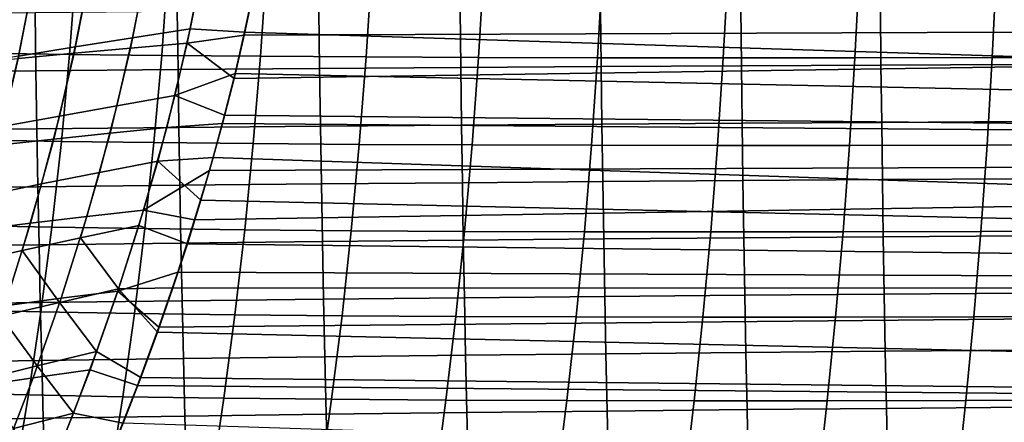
# Model space of a CAD drawing. Header units: metres. Extents: x -23 to 242, y -40 to 23.
# Tile 163 of 256: x 28.93 to 36.42, y -6.19 to -3.13. Entities that reach past the tile are written whole.
import ezdxf

# ---------------------------------------------------------------- set-up
doc = ezdxf.new("R2010")
doc.units = ezdxf.units.M
doc.layers.add('solid_10171013', color=7, linetype='CONTINUOUS')

msp = doc.modelspace()

# ---------------------------------------------------------------- linework, layer by layer
at = {"layer": 'solid_10171013'}
for points in [[(30.766151, -2.604705, 116.329666), (30.705849, -2.922276, 116.285355), (60.5, -3.129383, 116.253647), (60.5, -2.090345, 116.390434)], [(29.474283, -2.722536, 116.423119), (29.344809, -3.38351, 116.322449), (29.773138, -3.345295, 116.267166), (29.902824, -2.691386, 116.366646)], [(29.902824, -2.691386, 116.366646), (29.773138, -3.345295, 116.267166), (30.203808, -3.308008, 116.236259), (30.333721, -2.660911, 116.334236)], [(29.788307, -3.267386, 76.719299), (29.89119, -2.743653, 76.640472), (30.327757, -2.685796, 76.669151), (30.226635, -3.19948, 76.745377)], [(30.333721, -2.660911, 116.334236), (30.203808, -3.308008, 116.236259), (30.637205, -3.245543, 116.234901), (30.705849, -2.922276, 116.285355)], [(30.327757, -2.685796, 76.669151), (30.705267, -2.914815, 76.713547), (30.64045, -3.223959, 76.761559), (30.226635, -3.19948, 76.745377)], [(28.62921, -2.786827, 116.606964), (28.500061, -3.462663, 116.504807), (28.920044, -3.422637, 116.401779), (29.049332, -2.754352, 116.503326)], [(28.65666, -3.383314, 238.681351), (28.710327, -2.717043, 238.553101), (29.361021, -2.724739, 239.018005), (29.310339, -3.392873, 239.148361)], [(29.049332, -2.754352, 116.503326), (28.920044, -3.422637, 116.401779), (29.344809, -3.38351, 116.322449), (29.474283, -2.722536, 116.423119)], [(29.310339, -3.392873, 239.148361), (29.361021, -2.724739, 239.018005), (30.057997, -2.731159, 239.480042), (30.010195, -3.400851, 239.612122)], [(29.352592, -3.336313, 76.668961), (29.457205, -2.802308, 76.587799), (29.89119, -2.743653, 76.640472), (29.788307, -3.267386, 76.719299)], [(30.010195, -3.400851, 239.612122), (30.057997, -2.731159, 239.480042), (30.80648, -2.736326, 239.93837), (30.761402, -3.407275, 240.071793)], [(30.761402, -3.407275, 240.071793), (30.80648, -2.736326, 239.93837), (31.606976, -2.740292, 240.390152), (31.564449, -3.412211, 240.524582)], [(31.564449, -3.412211, 240.524582), (31.606976, -2.740292, 240.390152), (32.459068, -2.743038, 240.832153), (32.418911, -3.415639, 240.967285)], [(32.418911, -3.415639, 240.967285), (32.459068, -2.743038, 240.832153), (33.362331, -2.744675, 241.261169), (33.324356, -3.417696, 241.396744)], [(33.324356, -3.417696, 241.396744), (33.362331, -2.744675, 241.261169), (34.315598, -2.745325, 241.674377), (34.27961, -3.418536, 241.810196)], [(34.27961, -3.418536, 241.810196), (34.315598, -2.745325, 241.674377), (35.315224, -2.745105, 242.07019), (35.281033, -3.418308, 242.2061)], [(35.281033, -3.418308, 242.2061), (35.315224, -2.745105, 242.07019), (36.357037, -2.744107, 242.447372), (36.324463, -3.417125, 242.583206)], [(36.324463, -3.417125, 242.583206), (36.357037, -2.744107, 242.447372), (37.436878, -2.742406, 242.804596), (37.40575, -3.415083, 242.940247)], [(28.920687, -3.406245, 76.594688), (29.027021, -2.86175, 76.511414), (29.457205, -2.802308, 76.587799), (29.352592, -3.336313, 76.668961)], [(28.493788, -3.477165, 76.496796), (28.601851, -2.921969, 76.411629), (29.027021, -2.86175, 76.511414), (28.920687, -3.406245, 76.594688)], [(30.705267, -2.914815, 76.713547), (60.200001, -3.128689, 76.746231), (60.200001, -4.158234, 76.93705), (30.64045, -3.223959, 76.761559)], [(30.705849, -2.922276, 116.285355), (30.637205, -3.245543, 116.234901), (60.5, -3.129383, 116.253647)], [(30.129181, -3.067587, 271.894623), (29.048555, -3.075669, 271.694946), (29.054373, -3.517066, 271.673492), (30.134699, -3.507809, 271.873749)], [(31.205763, -3.060286, 272.083771), (30.129181, -3.067587, 271.894623), (30.134699, -3.507809, 271.873749), (31.21102, -3.499441, 272.063385)], [(32.278339, -3.0537, 272.263794), (31.205763, -3.060286, 272.083771), (31.21102, -3.499441, 272.063385), (32.283371, -3.491888, 272.243805)], [(33.347118, -3.047767, 272.435974), (32.278339, -3.0537, 272.263794), (32.283371, -3.491888, 272.243805), (33.351948, -3.48508, 272.41626)], [(34.412315, -3.042423, 272.601593), (33.347118, -3.047767, 272.435974), (33.351948, -3.48508, 272.41626), (34.416965, -3.478943, 272.582062)], [(35.47414, -3.037605, 272.761871), (34.412315, -3.042423, 272.601593), (34.416965, -3.478943, 272.582062), (35.478634, -3.473408, 272.742462)], [(36.532814, -3.03325, 272.918091), (35.47414, -3.037605, 272.761871), (35.478634, -3.473408, 272.742462), (36.537163, -3.468401, 272.898712)], [(29.048555, -3.075669, 271.694946), (27.964012, -3.084596, 271.483185), (27.970177, -3.527285, 271.46106), (29.054373, -3.517066, 271.673492)], [(30.560148, -3.574946, 116.177902), (30.472208, -3.917616, 116.112556), (60.5, -4.158193, 116.062973), (60.5, -3.129383, 116.253647)], [(30.637205, -3.245543, 116.234901), (30.560148, -3.574946, 116.177902), (60.5, -3.129383, 116.253647)], [(29.670185, -3.782552, 76.810547), (29.788307, -3.267386, 76.719299), (30.226635, -3.19948, 76.745377), (30.110586, -3.705171, 76.833694)], [(30.110586, -3.705171, 76.833694), (30.226635, -3.19948, 76.745377), (30.64045, -3.223959, 76.761559), (30.568132, -3.537434, 76.815323)], [(29.232433, -3.861212, 76.762871), (29.352592, -3.336313, 76.668961), (29.788307, -3.267386, 76.719299), (29.670185, -3.782552, 76.810547)], [(30.203808, -3.308008, 116.236259), (30.560148, -3.574946, 116.177902), (30.637205, -3.245543, 116.234901)], [(30.568132, -3.537434, 76.815323), (30.64045, -3.223959, 76.761559), (60.200001, -4.158234, 76.93705)], [(28.798502, -3.941124, 76.69101), (28.920687, -3.406245, 76.594688), (29.352592, -3.336313, 76.668961), (29.232433, -3.861212, 76.762871)], [(29.344809, -3.38351, 116.322449), (29.190378, -4.035629, 116.201332), (29.618668, -3.990757, 116.147453), (29.773138, -3.345295, 116.267166)], [(29.773138, -3.345295, 116.267166), (29.618668, -3.990757, 116.147453), (30.049295, -3.947113, 116.118324), (30.203808, -3.308008, 116.236259)], [(30.203808, -3.308008, 116.236259), (30.049295, -3.947113, 116.118324), (30.472208, -3.917616, 116.112556), (30.560148, -3.574946, 116.177902)], [(28.59096, -4.042257, 238.838257), (28.65666, -3.383314, 238.681351), (29.310339, -3.392873, 239.148361), (29.248325, -4.053619, 239.307816)], [(28.920044, -3.422637, 116.401779), (28.765631, -4.081706, 116.279594), (29.190378, -4.035629, 116.201332), (29.344809, -3.38351, 116.322449)], [(29.248325, -4.053619, 239.307816), (29.310339, -3.392873, 239.148361), (30.010195, -3.400851, 239.612122), (29.951735, -4.063105, 239.773666)], [(29.951735, -4.063105, 239.773666), (30.010195, -3.400851, 239.612122), (30.761402, -3.407275, 240.071793), (30.706295, -4.070746, 240.23497)], [(30.706295, -4.070746, 240.23497), (30.761402, -3.407275, 240.071793), (31.564449, -3.412211, 240.524582), (31.512478, -4.076622, 240.688995)], [(31.512478, -4.076622, 240.688995), (31.564449, -3.412211, 240.524582), (32.418911, -3.415639, 240.967285), (32.36985, -4.080711, 241.132568)], [(32.36985, -4.080711, 241.132568), (32.418911, -3.415639, 240.967285), (33.324356, -3.417696, 241.396744), (33.277966, -4.083179, 241.562622)], [(33.277966, -4.083179, 241.562622), (33.324356, -3.417696, 241.396744), (34.27961, -3.418536, 241.810196), (34.235645, -4.084209, 241.976395)], [(34.235645, -4.084209, 241.976395), (34.27961, -3.418536, 241.810196), (35.281033, -3.418308, 242.2061), (35.239254, -4.083981, 242.372452)], [(35.239254, -4.083981, 242.372452), (35.281033, -3.418308, 242.2061), (36.324463, -3.417125, 242.583206), (36.284653, -4.082631, 242.749527)], [(36.284653, -4.082631, 242.749527), (36.324463, -3.417125, 242.583206), (37.40575, -3.415083, 242.940247), (37.367699, -4.080276, 243.106415)], [(29.054373, -3.517066, 271.673492), (27.970177, -3.527285, 271.46106), (27.977388, -3.969643, 271.434998), (29.061171, -3.958148, 271.648285)], [(30.134699, -3.507809, 271.873749), (29.054373, -3.517066, 271.673492), (29.061171, -3.958148, 271.648285), (30.141132, -3.947732, 271.849274)], [(31.21102, -3.499441, 272.063385), (30.134699, -3.507809, 271.873749), (30.141132, -3.947732, 271.849274), (31.217138, -3.938312, 272.03949)], [(32.283371, -3.491888, 272.243805), (31.21102, -3.499441, 272.063385), (31.217138, -3.938312, 272.03949), (32.289211, -3.929806, 272.220398)], [(33.351948, -3.48508, 272.41626), (32.283371, -3.491888, 272.243805), (32.289211, -3.929806, 272.220398), (33.357548, -3.922136, 272.39325)], [(34.416965, -3.478943, 272.582062), (33.351948, -3.48508, 272.41626), (33.357548, -3.922136, 272.39325), (34.422348, -3.915219, 272.559357)], [(35.478634, -3.473408, 272.742462), (34.416965, -3.478943, 272.582062), (34.422348, -3.915219, 272.559357), (35.483822, -3.908977, 272.71994)], [(36.537163, -3.468401, 272.898712), (35.478634, -3.473408, 272.742462), (35.483822, -3.908977, 272.71994), (36.542171, -3.90333, 272.876251)], [(30.110586, -3.705171, 76.833694), (30.568132, -3.537434, 76.815323), (30.488733, -3.854429, 76.874931)], [(30.488733, -3.854429, 76.874931), (30.568132, -3.537434, 76.815323), (60.200001, -4.158234, 76.93705)], [(29.537865, -4.289101, 76.913681), (29.670185, -3.782552, 76.810547), (30.110586, -3.705171, 76.833694), (29.980648, -4.202845, 76.933586)], [(30.110586, -3.705171, 76.833694), (30.488733, -3.854429, 76.874931), (30.402027, -4.175353, 76.940697), (29.980648, -4.202845, 76.933586)], [(29.097769, -4.376929, 76.868958), (29.232433, -3.861212, 76.762871), (29.670185, -3.782552, 76.810547), (29.537865, -4.289101, 76.913681)], [(28.66151, -4.466294, 76.799767), (28.798502, -3.941124, 76.69101), (29.232433, -3.861212, 76.762871), (29.097769, -4.376929, 76.868958)], [(30.488733, -3.854429, 76.874931), (60.200001, -4.158234, 76.93705), (60.200001, -5.176381, 77.18148), (30.402027, -4.175353, 76.940697)], [(29.061171, -3.958148, 271.648285), (27.977388, -3.969643, 271.434998), (27.985668, -4.411585, 271.404877), (29.068962, -4.398839, 271.619141)], [(30.141132, -3.947732, 271.849274), (29.061171, -3.958148, 271.648285), (29.068962, -4.398839, 271.619141), (30.148497, -4.387286, 271.820984)], [(29.618668, -3.990757, 116.147453), (29.44215, -4.625072, 116.008835), (29.873018, -4.575514, 115.981705), (30.049295, -3.947113, 116.118324)], [(30.049295, -3.947113, 116.118324), (29.873018, -4.575514, 115.981705), (30.373209, -4.273775, 116.038033), (30.472208, -3.917616, 116.112556)], [(31.217138, -3.938312, 272.03949), (30.141132, -3.947732, 271.849274), (30.148497, -4.387286, 271.820984), (31.224129, -4.376835, 272.011963)], [(30.472208, -3.917616, 116.112556), (30.373209, -4.273775, 116.038033), (60.5, -4.158193, 116.062973)], [(32.289211, -3.929806, 272.220398), (31.217138, -3.938312, 272.03949), (31.224129, -4.376835, 272.011963), (32.295872, -4.367396, 272.193481)], [(33.357548, -3.922136, 272.39325), (32.289211, -3.929806, 272.220398), (32.295872, -4.367396, 272.193481), (33.363918, -4.358882, 272.366852)], [(34.422348, -3.915219, 272.559357), (33.357548, -3.922136, 272.39325), (33.363918, -4.358882, 272.366852), (34.428467, -4.351204, 272.533325)], [(35.483822, -3.908977, 272.71994), (34.422348, -3.915219, 272.559357), (34.428467, -4.351204, 272.533325), (35.489708, -4.344274, 272.694183)], [(36.542171, -3.90333, 272.876251), (35.483822, -3.908977, 272.71994), (35.489708, -4.344274, 272.694183), (36.547844, -4.338002, 272.850677)], [(28.765631, -4.081706, 116.279594), (28.58864, -4.728903, 116.138107), (29.01363, -4.676215, 116.061104), (29.190378, -4.035629, 116.201332)], [(29.190378, -4.035629, 116.201332), (29.01363, -4.676215, 116.061104), (29.44215, -4.625072, 116.008835), (29.618668, -3.990757, 116.147453)], [(28.513559, -4.692806, 239.022995), (28.59096, -4.042257, 238.838257), (29.248325, -4.053619, 239.307816), (29.175297, -4.705894, 239.495544)], [(29.175297, -4.705894, 239.495544), (29.248325, -4.053619, 239.307816), (29.951735, -4.063105, 239.773666), (29.88291, -4.716823, 239.963837)], [(29.88291, -4.716823, 239.963837), (29.951735, -4.063105, 239.773666), (30.706295, -4.070746, 240.23497), (30.641434, -4.725628, 240.427078)], [(30.641434, -4.725628, 240.427078), (30.706295, -4.070746, 240.23497), (31.512478, -4.076622, 240.688995), (31.451315, -4.732403, 240.882568)], [(31.451315, -4.732403, 240.882568), (31.512478, -4.076622, 240.688995), (32.36985, -4.080711, 241.132568), (32.312119, -4.737123, 241.327209)], [(32.312119, -4.737123, 241.327209), (32.36985, -4.080711, 241.132568), (33.277966, -4.083179, 241.562622), (33.223377, -4.739983, 241.757965)], [(33.223377, -4.739983, 241.757965), (33.277966, -4.083179, 241.562622), (34.235645, -4.084209, 241.976395), (34.18391, -4.741197, 242.17218)], [(34.18391, -4.741197, 242.17218), (34.235645, -4.084209, 241.976395), (35.239254, -4.083981, 242.372452), (35.19009, -4.740973, 242.568436)], [(35.19009, -4.740973, 242.568436), (35.239254, -4.083981, 242.372452), (36.284653, -4.082631, 242.749527), (36.237797, -4.739471, 242.945541)], [(36.237797, -4.739471, 242.945541), (36.284653, -4.082631, 242.749527), (37.367699, -4.080276, 243.106415), (37.322903, -4.736829, 243.302292)], [(29.980648, -4.202845, 76.933586), (30.402027, -4.175353, 76.940697), (30.307652, -4.500842, 77.013016)], [(30.260223, -4.650251, 115.951866), (30.132998, -5.046718, 115.852791), (60.5, -5.175718, 115.818672), (60.5, -4.158193, 116.062973)], [(30.373209, -4.273775, 116.038033), (30.260223, -4.650251, 115.951866), (60.5, -4.158193, 116.062973)], [(30.307652, -4.500842, 77.013016), (30.402027, -4.175353, 76.940697), (60.200001, -5.176381, 77.18148)], [(29.392208, -4.787268, 77.028404), (29.537865, -4.289101, 76.913681), (29.980648, -4.202845, 76.933586), (29.837683, -4.69275, 77.0448)], [(29.980648, -4.202845, 76.933586), (30.307652, -4.500842, 77.013016), (30.20553, -4.831097, 77.092255), (29.837683, -4.69275, 77.0448)], [(28.949465, -4.88369, 76.986885), (29.097769, -4.376929, 76.868958), (29.537865, -4.289101, 76.913681), (29.392208, -4.787268, 77.028404)], [(29.873018, -4.575514, 115.981705), (30.260223, -4.650251, 115.951866), (30.373209, -4.273775, 116.038033)], [(36.547844, -4.338002, 272.850677), (35.489708, -4.344274, 272.694183), (35.496296, -4.779264, 272.665131), (36.554184, -4.772388, 272.821869)], [(29.068962, -4.398839, 271.619141), (27.985668, -4.411585, 271.404877), (27.995033, -4.853043, 271.370483), (29.077761, -4.839074, 271.585907)], [(28.510582, -4.981967, 76.920624), (28.66151, -4.466294, 76.799767), (29.097769, -4.376929, 76.868958), (28.949465, -4.88369, 76.986885)], [(30.148497, -4.387286, 271.820984), (29.068962, -4.398839, 271.619141), (29.077761, -4.839074, 271.585907), (30.156801, -4.826412, 271.788757)], [(31.224129, -4.376835, 272.011963), (30.148497, -4.387286, 271.820984), (30.156801, -4.826412, 271.788757), (31.231998, -4.814957, 271.980621)], [(32.295872, -4.367396, 272.193481), (31.224129, -4.376835, 272.011963), (31.231998, -4.814957, 271.980621), (32.30336, -4.804612, 272.162903)], [(33.363918, -4.358882, 272.366852), (32.295872, -4.367396, 272.193481), (32.30336, -4.804612, 272.162903), (33.371071, -4.795279, 272.336914)], [(34.428467, -4.351204, 272.533325), (33.363918, -4.358882, 272.366852), (33.371071, -4.795279, 272.336914), (34.435322, -4.786862, 272.503876)], [(35.489708, -4.344274, 272.694183), (34.428467, -4.351204, 272.533325), (34.435322, -4.786862, 272.503876), (35.496296, -4.779264, 272.665131)], [(30.20553, -4.831097, 77.092255), (30.307652, -4.500842, 77.013016), (60.200001, -5.176381, 77.18148)], [(29.01363, -4.676215, 116.061104), (28.817062, -5.302761, 115.903), (29.24617, -5.245706, 115.852539), (29.44215, -4.625072, 116.008835)], [(29.44215, -4.625072, 116.008835), (29.24617, -5.245706, 115.852539), (29.67765, -5.190644, 115.827614), (29.873018, -4.575514, 115.981705)], [(29.873018, -4.575514, 115.981705), (29.67765, -5.190644, 115.827614), (30.132998, -5.046718, 115.852791), (30.260223, -4.650251, 115.951866)], [(28.58864, -4.728903, 116.138107), (28.391485, -5.361758, 115.978561), (28.817062, -5.302761, 115.903), (29.01363, -4.676215, 116.061104)], [(28.424801, -5.333895, 239.234818), (28.513559, -4.692806, 239.022995), (29.175297, -4.705894, 239.495544), (29.091568, -5.348614, 239.710754)], [(29.091568, -5.348614, 239.710754), (29.175297, -4.705894, 239.495544), (29.88291, -4.716823, 239.963837), (29.804014, -5.360907, 240.181854)], [(29.392208, -4.787268, 77.028404), (29.837683, -4.69275, 77.0448), (29.682489, -5.175244, 77.16716)], [(29.837683, -4.69275, 77.0448), (30.20553, -4.831097, 77.092255), (30.096081, -5.165338, 77.178528), (29.682489, -5.175244, 77.16716)], [(28.949465, -4.88369, 76.986885), (29.392208, -4.787268, 77.028404), (29.682489, -5.175244, 77.16716), (29.234016, -5.277401, 77.154503)], [(29.804014, -5.360907, 240.181854), (29.88291, -4.716823, 239.963837), (30.641434, -4.725628, 240.427078), (30.567089, -5.370809, 240.647308)], [(30.567089, -5.370809, 240.647308), (30.641434, -4.725628, 240.427078), (31.451315, -4.732403, 240.882568), (31.381218, -5.378428, 241.104492)], [(31.381218, -5.378428, 241.104492), (31.451315, -4.732403, 240.882568), (32.312119, -4.737123, 241.327209), (32.245953, -5.383741, 241.550354)], [(32.245953, -5.383741, 241.550354), (32.312119, -4.737123, 241.327209), (33.223377, -4.739983, 241.757965), (33.160816, -5.38697, 241.981949)], [(33.160816, -5.38697, 241.981949), (33.223377, -4.739983, 241.757965), (34.18391, -4.741197, 242.17218), (34.124615, -5.388355, 242.396713)], [(34.435322, -4.786862, 272.503876), (33.371071, -4.795279, 272.336914), (33.379005, -5.231324, 272.303375), (34.442913, -5.222191, 272.470978)], [(34.124615, -5.388355, 242.396713), (34.18391, -4.741197, 242.17218), (35.19009, -4.740973, 242.568436), (35.133736, -5.388135, 242.793243)], [(35.496296, -4.779264, 272.665131), (34.435322, -4.786862, 272.503876), (34.442913, -5.222191, 272.470978), (35.503582, -5.213947, 272.63269)], [(35.133736, -5.388135, 242.793243), (35.19009, -4.740973, 242.568436), (36.237797, -4.739471, 242.945541), (36.184078, -5.386492, 243.170425)], [(36.554184, -4.772388, 272.821869), (35.496296, -4.779264, 272.665131), (35.503582, -5.213947, 272.63269), (36.561195, -5.206487, 272.789795)], [(36.184078, -5.386492, 243.170425), (36.237797, -4.739471, 242.945541), (37.322903, -4.736829, 243.302292), (37.271538, -5.383583, 243.527054)], [(29.077761, -4.839074, 271.585907), (27.995033, -4.853043, 271.370483), (28.005493, -5.294002, 271.331696), (29.087574, -5.278843, 271.548462)], [(30.156801, -4.826412, 271.788757), (29.077761, -4.839074, 271.585907), (29.087574, -5.278843, 271.548462), (30.166046, -5.265104, 271.752502)], [(30.096081, -5.165338, 77.178528), (30.20553, -4.831097, 77.092255), (60.200001, -5.176381, 77.18148)], [(31.231998, -4.814957, 271.980621), (30.156801, -4.826412, 271.788757), (30.166046, -5.265104, 271.752502), (31.240747, -5.252675, 271.945404)], [(32.30336, -4.804612, 272.162903), (31.231998, -4.814957, 271.980621), (31.240747, -5.252675, 271.945404), (32.311676, -5.24145, 272.128601)], [(33.371071, -4.795279, 272.336914), (32.30336, -4.804612, 272.162903), (32.311676, -5.24145, 272.128601), (33.379005, -5.231324, 272.303375)], [(28.510582, -4.981967, 76.920624), (28.949465, -4.88369, 76.986885), (29.234016, -5.277401, 77.154503), (28.788324, -5.381832, 77.116432)], [(29.67765, -5.190644, 115.827614), (29.98852, -5.466351, 115.73848), (30.132998, -5.046718, 115.852791)], [(30.132998, -5.046718, 115.852791), (29.98852, -5.466351, 115.73848), (60.5, -5.175718, 115.818672)], [(29.24617, -5.245706, 115.852539), (29.033043, -5.850739, 115.679634), (29.465576, -5.790562, 115.657112), (29.67765, -5.190644, 115.827614)], [(29.234016, -5.277401, 77.154503), (29.682489, -5.175244, 77.16716), (29.515863, -5.650681, 77.300491)], [(29.67765, -5.190644, 115.827614), (29.465576, -5.790562, 115.657112), (29.826523, -5.90816, 115.607422), (29.98852, -5.466351, 115.73848)], [(29.682489, -5.175244, 77.16716), (29.978659, -5.503943, 77.272247), (29.852549, -5.847373, 77.373886), (29.515863, -5.650681, 77.300491)], [(29.682489, -5.175244, 77.16716), (30.096081, -5.165338, 77.178528), (29.978659, -5.503943, 77.272247)], [(29.98852, -5.466351, 115.73848), (29.826523, -5.90816, 115.607422), (60.5, -6.180868, 115.520927), (60.5, -5.175718, 115.818672)], [(30.096081, -5.165338, 77.178528), (60.200001, -5.176381, 77.18148), (60.200001, -6.18034, 77.478867), (29.978659, -5.503943, 77.272247)], [(33.379005, -5.231324, 272.303375), (32.311676, -5.24145, 272.128601), (32.320816, -5.677917, 272.090485), (33.387714, -5.667023, 272.266144)], [(34.442913, -5.222191, 272.470978), (33.379005, -5.231324, 272.303375), (33.387714, -5.667023, 272.266144), (34.451244, -5.657197, 272.434479)], [(35.503582, -5.213947, 272.63269), (34.442913, -5.222191, 272.470978), (34.451244, -5.657197, 272.434479), (35.511574, -5.648327, 272.596771)], [(36.561195, -5.206487, 272.789795), (35.503582, -5.213947, 272.63269), (35.511574, -5.648327, 272.596771), (36.568878, -5.640299, 272.754333)], [(29.087574, -5.278843, 271.548462), (28.005493, -5.294002, 271.331696), (28.017052, -5.734458, 271.288452), (29.098402, -5.718149, 271.506714)], [(28.817062, -5.302761, 115.903), (28.602919, -5.913382, 115.728104), (29.033043, -5.850739, 115.679634), (29.24617, -5.245706, 115.852539)], [(28.788324, -5.381832, 77.116432), (29.234016, -5.277401, 77.154503), (29.515863, -5.650681, 77.300491), (29.064087, -5.759849, 77.291786)], [(30.166046, -5.265104, 271.752502), (29.087574, -5.278843, 271.548462), (29.098402, -5.718149, 271.506714), (30.176235, -5.703367, 271.712128)], [(31.240747, -5.252675, 271.945404), (30.166046, -5.265104, 271.752502), (30.176235, -5.703367, 271.712128), (31.250378, -5.689994, 271.906219)], [(32.311676, -5.24145, 272.128601), (31.240747, -5.252675, 271.945404), (31.250378, -5.689994, 271.906219), (32.320816, -5.677917, 272.090485)], [(28.325016, -5.964458, 239.4729), (28.424801, -5.333895, 239.234818), (29.091568, -5.348614, 239.710754), (28.99745, -5.980697, 239.952637)], [(28.346518, -5.488469, 77.053352), (28.788324, -5.381832, 77.116432), (29.064087, -5.759849, 77.291786), (28.615149, -5.871693, 77.257378)], [(28.99745, -5.980697, 239.952637), (29.091568, -5.348614, 239.710754), (29.804014, -5.360907, 240.181854), (29.71534, -5.994256, 240.42688)], [(29.71534, -5.994256, 240.42688), (29.804014, -5.360907, 240.181854), (30.567089, -5.370809, 240.647308), (30.483536, -6.005176, 240.894836)], [(30.483536, -6.005176, 240.894836), (30.567089, -5.370809, 240.647308), (31.381218, -5.378428, 241.104492), (31.302439, -6.013577, 241.353928)], [(31.302439, -6.013577, 241.353928), (31.381218, -5.378428, 241.104492), (32.245953, -5.383741, 241.550354), (32.171589, -6.019435, 241.801193)], [(32.171589, -6.019435, 241.801193), (32.245953, -5.383741, 241.550354), (33.160816, -5.38697, 241.981949), (33.0905, -6.022999, 242.23378)], [(33.0905, -6.022999, 242.23378), (33.160816, -5.38697, 241.981949), (34.124615, -5.388355, 242.396713), (34.057964, -6.024538, 242.64917)], [(34.057964, -6.024538, 242.64917), (34.124615, -5.388355, 242.396713), (35.133736, -5.388135, 242.793243), (35.070385, -6.024316, 243.046082)], [(35.070385, -6.024316, 243.046082), (35.133736, -5.388135, 242.793243), (36.184078, -5.386492, 243.170425), (36.123684, -6.022539, 243.42337)], [(36.123684, -6.022539, 243.42337), (36.184078, -5.386492, 243.170425), (37.271538, -5.383583, 243.527054), (37.213779, -6.019381, 243.779938)], [(29.852549, -5.847373, 77.373886), (29.978659, -5.503943, 77.272247), (60.200001, -6.18034, 77.478867)], [(29.064087, -5.759849, 77.291786), (29.515863, -5.650681, 77.300491), (29.338604, -6.119416, 77.444626)], [(29.515863, -5.650681, 77.300491), (29.852549, -5.847373, 77.373886), (29.717369, -6.195423, 77.48378), (29.338604, -6.119416, 77.444626)], [(32.320816, -5.677917, 272.090485), (31.250378, -5.689994, 271.906219), (31.260887, -6.126923, 271.862976), (32.33078, -6.114022, 272.048431)], [(33.387714, -5.667023, 272.266144), (32.320816, -5.677917, 272.090485), (32.33078, -6.114022, 272.048431), (33.397202, -6.102383, 272.225128)], [(34.451244, -5.657197, 272.434479), (33.387714, -5.667023, 272.266144), (33.397202, -6.102383, 272.225128), (34.460312, -6.091885, 272.394348)], [(35.511574, -5.648327, 272.596771), (34.451244, -5.657197, 272.434479), (34.460312, -6.091885, 272.394348), (35.520267, -6.082407, 272.557373)], [(36.568878, -5.640299, 272.754333), (35.511574, -5.648327, 272.596771), (35.520267, -6.082407, 272.557373), (36.577229, -6.073827, 272.715485)], [(29.098402, -5.718149, 271.506714), (28.017052, -5.734458, 271.288452), (28.029715, -6.174411, 271.24057), (29.110249, -6.156993, 271.460541)], [(28.615149, -5.871693, 77.257378), (29.064087, -5.759849, 77.291786), (29.338604, -6.119416, 77.444626), (28.883221, -6.234958, 77.440048)], [(30.176235, -5.703367, 271.712128), (29.098402, -5.718149, 271.506714), (29.110249, -6.156993, 271.460541), (30.187368, -6.141205, 271.66748)], [(31.250378, -5.689994, 271.906219), (30.176235, -5.703367, 271.712128), (30.187368, -6.141205, 271.66748), (31.260887, -6.126923, 271.862976)], [(29.033043, -5.850739, 115.679634), (28.804914, -6.439799, 115.491104), (29.239008, -6.374896, 115.47113), (29.465576, -5.790562, 115.657112)], [(29.465576, -5.790562, 115.657112), (29.239008, -6.374896, 115.47113), (29.644566, -6.371713, 115.457878), (29.826523, -5.90816, 115.607422)], [(28.602919, -5.913382, 115.728104), (28.37328, -6.507693, 115.537392), (28.804914, -6.439799, 115.491104), (29.033043, -5.850739, 115.679634)], [(29.826523, -5.90816, 115.607422), (29.644566, -6.371713, 115.457878), (60.5, -6.180868, 115.520927)], [(29.852549, -5.847373, 77.373886), (60.200001, -6.18034, 77.478867), (60.200001, -7.167359, 77.828392), (29.717369, -6.195423, 77.48378)], [(28.214542, -6.583427, 239.736481), (28.325016, -5.964458, 239.4729), (28.99745, -5.980697, 239.952637), (28.893259, -6.601058, 240.220413)], [(28.893259, -6.601058, 240.220413), (28.99745, -5.980697, 239.952637), (29.71534, -5.994256, 240.42688), (29.617178, -6.615773, 240.698135)], [(29.617178, -6.615773, 240.698135), (29.71534, -5.994256, 240.42688), (30.483536, -6.005176, 240.894836), (30.391047, -6.627618, 241.168839)], [(30.391047, -6.627618, 241.168839), (30.483536, -6.005176, 240.894836), (31.302439, -6.013577, 241.353928), (31.215231, -6.636725, 241.630066)], [(31.215231, -6.636725, 241.630066), (31.302439, -6.013577, 241.353928), (32.171589, -6.019435, 241.801193), (32.089268, -6.643072, 242.078903)], [(32.089268, -6.643072, 242.078903), (32.171589, -6.019435, 241.801193), (33.0905, -6.022999, 242.23378), (33.012653, -6.646931, 242.512604)], [(33.012653, -6.646931, 242.512604), (33.0905, -6.022999, 242.23378), (34.057964, -6.024538, 242.64917), (33.984169, -6.648599, 242.928757)], [(33.984169, -6.648599, 242.928757), (34.057964, -6.024538, 242.64917), (35.070385, -6.024316, 243.046082), (35.000237, -6.648366, 243.326096)], [(35.000237, -6.648366, 243.326096), (35.070385, -6.024316, 243.046082), (36.123684, -6.022539, 243.42337), (36.056801, -6.646457, 243.703583)], [(36.056801, -6.646457, 243.703583), (36.123684, -6.022539, 243.42337), (37.213779, -6.019381, 243.779938), (37.149799, -6.643067, 244.06012)], [(28.883221, -6.234958, 77.440048), (29.338604, -6.119416, 77.444626), (29.151505, -6.581804, 77.599388)], [(29.338604, -6.119416, 77.444626), (29.717369, -6.195423, 77.48378), (29.573509, -6.547442, 77.602089), (29.151505, -6.581804, 77.599388)], [(31.260887, -6.126923, 271.862976), (30.187368, -6.141205, 271.66748), (30.199446, -6.578623, 271.61853), (31.272276, -6.563465, 271.815552)], [(32.33078, -6.114022, 272.048431), (31.260887, -6.126923, 271.862976), (31.272276, -6.563465, 271.815552), (32.341568, -6.54977, 272.00238)], [(33.397202, -6.102383, 272.225128), (32.33078, -6.114022, 272.048431), (32.341568, -6.54977, 272.00238), (33.407467, -6.537412, 272.180267)], [(34.460312, -6.091885, 272.394348), (33.397202, -6.102383, 272.225128), (33.407467, -6.537412, 272.180267), (34.470112, -6.526262, 272.350494)], [(35.520267, -6.082407, 272.557373), (34.460312, -6.091885, 272.394348), (34.470112, -6.526262, 272.350494), (35.529659, -6.516191, 272.514343)], [(36.577229, -6.073827, 272.715485), (35.520267, -6.082407, 272.557373), (35.529659, -6.516191, 272.514343), (36.58625, -6.507073, 272.673126)], [(29.110249, -6.156993, 271.460541), (28.029715, -6.174411, 271.24057), (28.043488, -6.613856, 271.188019), (29.123117, -6.595376, 271.409882)], [(30.187368, -6.141205, 271.66748), (29.110249, -6.156993, 271.460541), (29.123117, -6.595376, 271.409882), (30.199446, -6.578623, 271.61853)], [(29.644566, -6.371713, 115.457878), (29.442284, -6.856327, 115.288048), (60.5, -7.167438, 115.171585), (60.5, -6.180868, 115.520927)]]:
    msp.add_3dface(points, dxfattribs=at)

doc.saveas('drawing.dxf')
